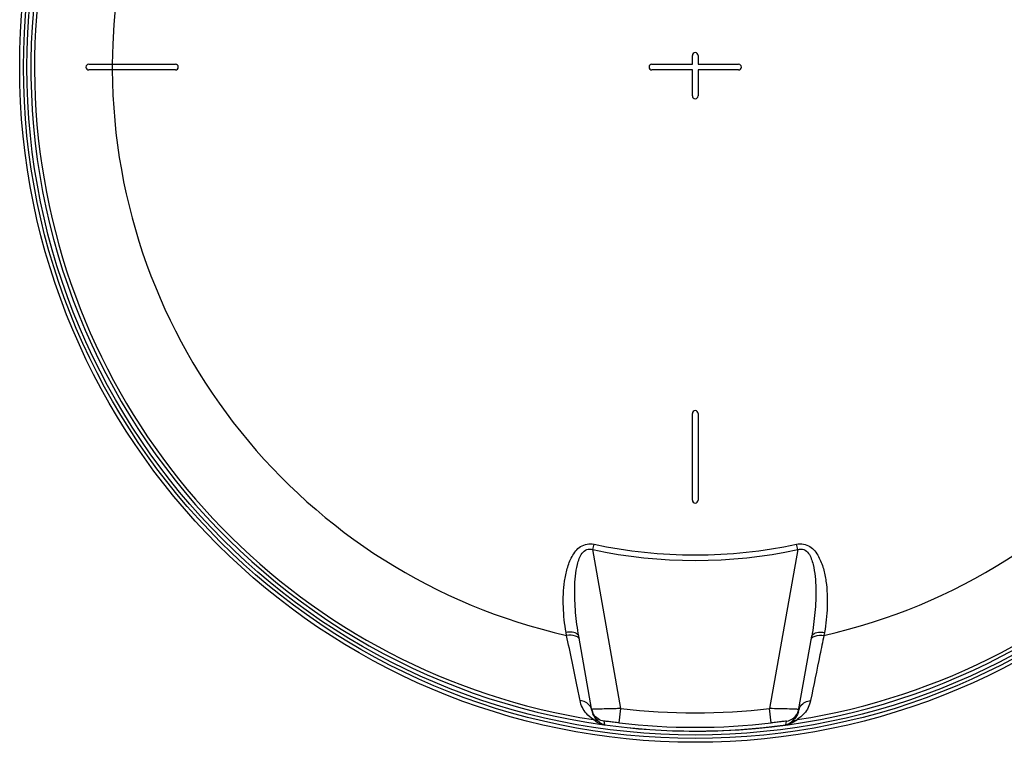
# Model space of a CAD drawing. Header units: millimetres. Extents: x 0 to 297, y 0 to 210.
# Tile 14 of 20: x 219 to 253, y 135 to 160. Entities that reach past the tile are written whole.
import ezdxf

# ---------------------------------------------------------------- set-up
doc = ezdxf.new("R2010")
doc.units = ezdxf.units.MM
doc.header["$LTSCALE"] = 16.335
doc.layers.get('0').update_dxf_attribs({"linetype": 'CONTINUOUS'})
doc.layers.add('08_SURFACES', color=7, linetype='CONTINUOUS')

msp = doc.modelspace()

# ---------------------------------------------------------------- linework, layer by layer
at = {"color": 9, "linetype": 'Continuous'}
for p, q in [((238.506, 141.3), (238.545, 141.489)), ((245.596, 141.3), (245.556, 141.489)), ((239.476, 135.796), (238.506, 141.3)), ((245.596, 141.3), (244.626, 135.796)), ((237.596, 138.33), (237.578, 138.435)), ((246.524, 138.435), (246.505, 138.33)), ((238.466, 135.767), (238.466, 135.767)), ((239.419, 135.3), (239.476, 135.796)), ((244.683, 135.3), (244.626, 135.796)), ((238.889, 135.358), (238.911, 135.239)), ((245.202, 135.299), (245.21, 135.343)), ((245.21, 135.343), (245.213, 135.358)), ((238.911, 135.239), (238.912, 135.232)), ((238.911, 135.239), (238.912, 135.232)), ((238.912, 135.232), (238.912, 135.232)), ((245.189, 135.232), (245.202, 135.299)), ((245.189, 135.232), (245.189, 135.232))]:
    msp.add_line(p, q, dxfattribs=at)
at = {"color": 7, "linetype": 'Continuous'}
for p, q in [((238.473, 135.724), (238.019, 138.299)), ((245.628, 135.724), (246.082, 138.299)), ((245.628, 135.724), (245.627, 135.715)), ((238.888, 135.235), (238.912, 135.232))]:
    msp.add_line(p, q, dxfattribs=at)
for radius in [23.39, 23.14]:
    msp.add_circle((242.051, 158.016), radius, dxfattribs=at)
at = {"color": 9, "linetype": 'Continuous'}
msp.add_circle((242.051, 158.016), 23.258, dxfattribs=at)
at = {"color": 7, "linetype": 'Continuous'}
for centre, radius, start, end in [((242.051, 158.016), 23, 262.157, 262.0955), ((238.95, 135.852), 0.492, 190.0129, 195.0542), ((238.964, 135.856), 0.506, 195.0656, 205.9758), ((238.963, 135.855), 0.505, 205.9651, 210.0288)]:
    msp.add_arc(centre, radius, start, end, dxfattribs=at)
at = {"color": 9, "linetype": 'Continuous'}
for centre, radius, start, end in [((242.051, 158.016), 22.878, 113.5873, 261.134), ((242.051, 158.016), 22.878, 278.866, 66.4127), ((242.051, 158.016), 16.896, 258.0255, 281.9745), ((242.051, 158.016), 17.088, 258.0255, 281.9745), ((238.102, 135.658), 0.377, 10.0402, 19.2988), ((239.036, 135.823), 0.571, 190.0001, 191.3272), ((239.041, 135.824), 0.576, 191.3385, 199.5886), ((242.051, 158.016), 22.369, 263.3902, 276.6098), ((245.114, 123.402), 12.377, 87.9169, 88.3225), ((245.064, 135.823), 0.573, 346.1816, 349.0319), ((245.151, 135.852), 0.492, 344.9458, 349.9871), ((246, 135.658), 0.377, 160.7011, 169.9598), ((239.045, 135.826), 0.581, 199.5781, 201.0093), ((238.959, 135.853), 0.5, 210.0321, 211.5454), ((239.096, 135.727), 0.543, 224.8648, 227.5823), ((245.005, 135.728), 0.545, 312.6107, 315.1325), ((242.051, 158.016), 23, 262.1569, 277.8431), ((242.051, 158.016), 22.869, 263.3902, 276.6098), ((245.025, 136.428), 1.208, 277.8344, 277.9511)]:
    msp.add_arc(centre, radius, start, end, dxfattribs=at)
for points, knots in [([(237.578, 138.435), (237.527, 138.726), (237.462, 139.317), (237.489, 140.062), (237.606, 140.648), (237.764, 141.07), (238.048, 141.458), (238.392, 141.521), (238.545, 141.489)], [0, 0, 0, 0, 0.246511, 0.49364, 0.617804, 0.742618, 0.869098, 1, 1, 1, 1]), ([(245.556, 141.489), (245.71, 141.521), (246.054, 141.458), (246.337, 141.07), (246.496, 140.648), (246.613, 140.062), (246.639, 139.317), (246.575, 138.726), (246.524, 138.435)], [0, 0, 0, 0, 0.130887, 0.257393, 0.38221, 0.506372, 0.753496, 1, 1, 1, 1]), ([(238.019, 138.299), (237.971, 138.573), (237.897, 139.125), (237.866, 139.822), (237.896, 140.378), (237.949, 140.723), (238.03, 140.991), (238.12, 141.179), (238.281, 141.337), (238.439, 141.326), (238.506, 141.3)], [0, 0, 0, 0, 0.24961, 0.499267, 0.624122, 0.748871, 0.811251, 0.873638, 0.936138, 1, 1, 1, 1]), ([(245.596, 141.3), (245.663, 141.326), (245.822, 141.334), (245.984, 141.177), (246.073, 140.988), (246.154, 140.721), (246.206, 140.376), (246.236, 139.82), (246.205, 139.124), (246.131, 138.572), (246.082, 138.299)], [0, 0, 0, 0, 0.063993, 0.12697, 0.189324, 0.251665, 0.376327, 0.501093, 0.75057, 1, 1, 1, 1]), ([(238.019, 138.299), (238.015, 138.325), (237.906, 138.462), (237.712, 138.448), (237.578, 138.435)], [0, 0, 0, 0, 0.163069, 1, 1, 1, 1]), ([(246.082, 138.299), (246.087, 138.325), (246.195, 138.462), (246.389, 138.448), (246.524, 138.435)], [0, 0, 0, 0, 0.163069, 1, 1, 1, 1]), ([(237.969, 138.279), (237.947, 138.292), (237.829, 138.339), (237.697, 138.34), (237.596, 138.33)], [0, 0, 0, 0, 0.199818, 1, 1, 1, 1]), ([(238.06, 136.072), (238.03, 136.218), (237.878, 136.971), (237.723, 137.724), (237.596, 138.33)], [0, 0, 0, 0, 0.193487, 1, 1, 1, 1]), ([(246.505, 138.33), (246.459, 138.105), (246.302, 137.353), (246.149, 136.6), (246.042, 136.072)], [0, 0, 0, 0, 0.299318, 1, 1, 1, 1]), ([(246.133, 138.279), (246.154, 138.292), (246.273, 138.339), (246.405, 138.34), (246.505, 138.33)], [0, 0, 0, 0, 0.199818, 1, 1, 1, 1]), ([(238.525, 135.412), (238.438, 135.478), (238.221, 135.648), (238.093, 135.91), (238.06, 136.072)], [0, 0, 0, 0, 0.397742, 1, 1, 1, 1]), ([(246.042, 136.072), (246.009, 135.91), (245.881, 135.648), (245.663, 135.478), (245.577, 135.412)], [0, 0, 0, 0, 0.602373, 1, 1, 1, 1]), ([(238.47, 135.768), (238.469, 135.767), (238.468, 135.767), (238.466, 135.767), (238.466, 135.767)], [0, 0, 0, 0, 0.678194, 1, 1, 1, 1]), ([(238.501, 135.77), (238.495, 135.769), (238.484, 135.769), (238.474, 135.768), (238.47, 135.768)], [0, 0, 0, 0, 0.621085, 1, 1, 1, 1]), ([(238.682, 135.776), (238.663, 135.775), (238.602, 135.773), (238.542, 135.771), (238.501, 135.77)], [0, 0, 0, 0, 0.323257, 1, 1, 1, 1]), ([(239.476, 135.796), (239.401, 135.794), (239.136, 135.787), (238.872, 135.781), (238.682, 135.776)], [0, 0, 0, 0, 0.284404, 1, 1, 1, 1]), ([(245.476, 135.774), (245.422, 135.776), (245.138, 135.783), (244.855, 135.79), (244.626, 135.796)], [0, 0, 0, 0, 0.19083, 1, 1, 1, 1]), ([(245.621, 135.687), (245.609, 135.642), (245.562, 135.508), (245.457, 135.41), (245.391, 135.344)], [0, 0, 0, 0, 0.330993, 1, 1, 1, 1]), ([(245.636, 135.767), (245.637, 135.773), (245.595, 135.762), (245.582, 135.77), (245.564, 135.771)], [0, 0, 0, 0, 0.251458, 1, 1, 1, 1]), ([(238.71, 135.344), (238.699, 135.356), (238.608, 135.427), (238.538, 135.526), (238.503, 135.617)], [0, 0, 0, 0, 0.146897, 1, 1, 1, 1]), ([(238.844, 135.244), (238.797, 135.256), (238.683, 135.298), (238.581, 135.365), (238.525, 135.412)], [0, 0, 0, 0, 0.399132, 1, 1, 1, 1]), ([(239.419, 135.3), (239.353, 135.307), (239.235, 135.318), (239.055, 135.351), (238.979, 135.335), (238.887, 135.372), (238.889, 135.358)], [0, 0, 0, 0, 0.372921, 0.696586, 0.920371, 1, 1, 1, 1]), ([(245.213, 135.358), (245.215, 135.372), (245.122, 135.335), (245.046, 135.351), (244.867, 135.318), (244.749, 135.307), (244.683, 135.3)], [0, 0, 0, 0, 0.079736, 0.303788, 0.627303, 1, 1, 1, 1]), ([(245.577, 135.412), (245.561, 135.398), (245.454, 135.315), (245.326, 135.255), (245.214, 135.235)], [0, 0, 0, 0, 0.156708, 1, 1, 1, 1]), ([(238.912, 135.232), (238.89, 135.235), (238.858, 135.244), (238.828, 135.257), (238.819, 135.262)], [0, 0, 0, 0, 0.689692, 1, 1, 1, 1]), ([(238.888, 135.235), (238.879, 135.237), (238.865, 135.239), (238.85, 135.243), (238.844, 135.244)], [0, 0, 0, 0, 0.572411, 1, 1, 1, 1]), ([(245.374, 135.327), (245.366, 135.32), (245.314, 135.275), (245.249, 135.24), (245.192, 135.232)], [0, 0, 0, 0, 0.155378, 1, 1, 1, 1])]:
    msp.add_open_spline(points, degree=3, knots=knots, dxfattribs=at)
for points in [[(238.038, 138.193), (238.032, 138.229), (238.001, 138.26), (237.969, 138.279)], [(246.064, 138.193), (246.07, 138.229), (246.101, 138.26), (246.133, 138.279)], [(238.4, 135.891), (238.323, 135.994), (238.188, 136.059), (238.06, 136.072)], [(245.702, 135.891), (245.779, 135.994), (245.914, 136.059), (246.042, 136.072)], [(238.458, 135.783), (238.444, 135.822), (238.424, 135.858), (238.4, 135.891)], [(245.213, 135.358), (245.395, 135.384), (245.579, 135.547), (245.627, 135.724)], [(245.644, 135.783), (245.657, 135.822), (245.677, 135.858), (245.702, 135.891)], [(238.71, 135.344), (238.657, 135.377), (238.59, 135.41), (238.529, 135.394)], [(238.889, 135.358), (238.749, 135.378), (238.607, 135.47), (238.533, 135.591)], [(245.391, 135.344), (245.445, 135.377), (245.512, 135.41), (245.573, 135.394)], [(238.819, 135.262), (238.786, 135.279), (238.756, 135.301), (238.729, 135.326)]]:
    msp.add_open_spline(points, degree=3, dxfattribs=at)
at = {"layer": '08_SURFACES', "color": 7, "linetype": 'Continuous'}
for p, q in [((241.951, 158.116), (241.951, 158.416)), ((242.151, 158.416), (242.151, 158.116)), ((221.051, 158.116), (224.051, 158.116)), ((224.051, 157.916), (221.051, 157.916)), ((240.551, 158.116), (241.951, 158.116)), ((241.951, 157.916), (240.551, 157.916)), ((241.951, 157.016), (241.951, 157.916)), ((242.151, 158.116), (243.551, 158.116)), ((243.551, 157.916), (242.151, 157.916)), ((242.151, 157.916), (242.151, 157.016)), ((241.951, 143.016), (241.951, 146.016)), ((242.151, 146.016), (242.151, 143.016))]:
    msp.add_line(p, q, dxfattribs=at)
at = {"layer": '08_SURFACES', "color": 9, "linetype": 'Continuous'}
for radius, start, end in [(20.184, 118.2519, 179.7161), (20.184, 0.2839, 61.7481), (20.193, 179.7163, 180.2837), (20.184, 180.2839, 257.2499), (20.184, 282.7501, 359.7161)]:
    msp.add_arc((242.051, 158.016), radius, start, end, dxfattribs=at)
at = {"layer": '08_SURFACES', "color": 7, "linetype": 'Continuous'}
for centre, start, end in [((242.051, 158.416), 0, 180), ((221.051, 158.016), 90, 270), ((224.051, 158.016), 270, 90), ((240.551, 158.016), 90, 270), ((243.551, 158.016), 270, 90), ((242.051, 157.016), 180, 360), ((242.051, 146.016), 0, 180), ((242.051, 143.016), 180, 360)]:
    msp.add_arc(centre, 0.1, start, end, dxfattribs=at)

doc.saveas('drawing.dxf')
